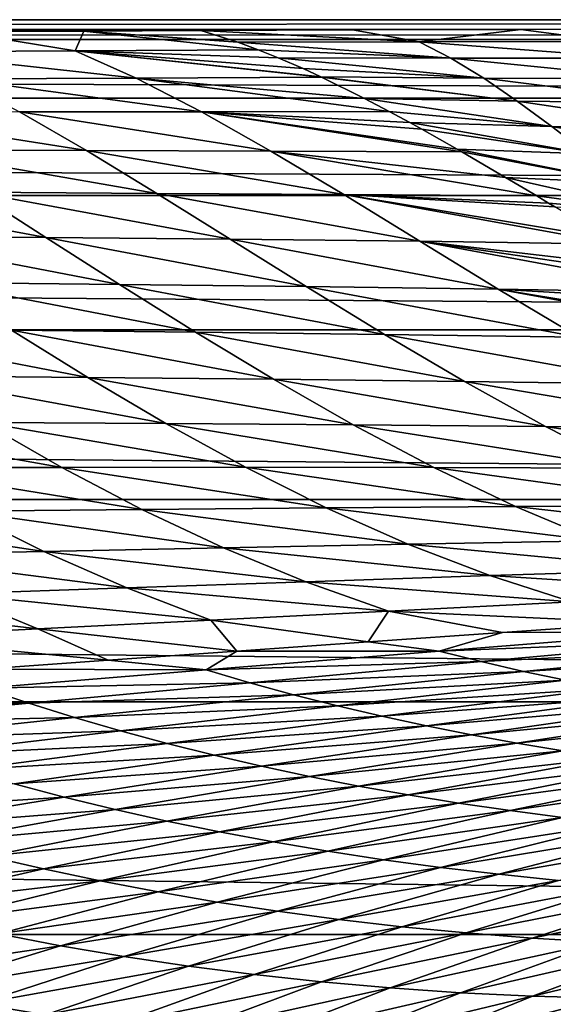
# Model space of a CAD drawing. Header units: metres. Extents: x -160 to 52, y -25 to 25.
# Tile 90 of 168: x -39.35 to -34.86, y 16.23 to 24.5. Entities that reach past the tile are written whole.
import ezdxf

# ---------------------------------------------------------------- set-up
doc = ezdxf.new("R2010")
doc.units = ezdxf.units.M
doc.layers.add('solid_509089_SW0001', color=7, linetype='CONTINUOUS')

msp = doc.modelspace()

# ---------------------------------------------------------------- linework, layer by layer
at = {"layer": 'solid_509089_SW0001'}
for points in [[(-159.199997, 24.5), (-2.2, 24.5), (-2.2, 24.334339, -2.844276)], [(-159.199997, 24.334339, -2.844276), (-159.199997, 24.5), (-2.2, 24.334339, -2.844276)], [(-159.199997, 24.334339, 2.844276), (-2.2, 24.5), (-159.199997, 24.5)], [(-33.600307, 24.421221, 1.963144), (-2.2, 24.5), (-159.199997, 24.334339, 2.844276)], [(-35.13702, 24.418377, 1.99821), (-33.600307, 24.421221, 1.963144), (-159.199997, 24.334339, 2.844276)], [(-36.553524, 24.413706, 2.054504), (-35.13702, 24.418377, 1.99821), (-159.199997, 24.334339, 2.844276)], [(-37.828999, 24.408001, 2.121211), (-36.553524, 24.413706, 2.054504), (-159.199997, 24.334339, 2.844276)], [(-38.81424, 24.403519, 2.172169), (-37.828999, 24.408001, 2.121211), (-159.199997, 24.334339, 2.844276)], [(-37.518127, 24.311106, 3.03921), (-37.828999, 24.408001, 2.121211), (-38.81424, 24.403519, 2.172169)], [(-35.992516, 24.313271, 3.014826), (-36.553524, 24.413706, 2.054504), (-37.828999, 24.408001, 2.121211)], [(-35.992516, 24.313271, 3.014826), (-37.828999, 24.408001, 2.121211), (-37.518127, 24.311106, 3.03921)], [(-35.992516, 24.313271, 3.014826), (-35.13702, 24.418377, 1.99821), (-36.553524, 24.413706, 2.054504)], [(-35.992516, 24.313271, 3.014826), (-34.370113, 24.317339, 2.975392), (-35.13702, 24.418377, 1.99821)], [(-34.370113, 24.317339, 2.975392), (-33.600307, 24.421221, 1.963144), (-35.13702, 24.418377, 1.99821)], [(-39.863876, 24.399248, 2.21962), (-38.81424, 24.403519, 2.172169), (-159.199997, 24.334339, 2.844276)], [(-159.199997, 24.334339, -2.844276), (-2.2, 24.334339, -2.844276), (-2.2, 23.8396, -5.650089)], [(-159.199997, 23.8396, -5.650089), (-159.199997, 24.334339, -2.844276), (-2.2, 23.8396, -5.650089)], [(-40.382248, 24.230528, 3.65355), (-38.886681, 24.23765, 3.593389), (-39.863876, 24.399248, 2.21962)], [(-38.886681, 24.23765, 3.593389), (-38.81424, 24.403519, 2.172169), (-39.863876, 24.399248, 2.21962)], [(-38.886681, 24.23765, 3.593389), (-37.346107, 24.2477, 3.511305), (-38.81424, 24.403519, 2.172169)], [(-37.346107, 24.2477, 3.511305), (-37.518127, 24.311106, 3.03921), (-38.81424, 24.403519, 2.172169)], [(-37.177868, 24.179993, 3.952632), (-37.346107, 24.2477, 3.511305), (-38.886681, 24.23765, 3.593389)], [(-35.724739, 24.175596, 3.959037), (-35.992516, 24.313271, 3.014826), (-37.518127, 24.311106, 3.03921)], [(-35.724739, 24.175596, 3.959037), (-37.518127, 24.311106, 3.03921), (-37.346107, 24.2477, 3.511305)], [(-35.724739, 24.175596, 3.959037), (-37.346107, 24.2477, 3.511305), (-37.177868, 24.179993, 3.952632)], [(-34.18071, 24.175802, 3.939), (-34.370113, 24.317339, 2.975392), (-35.992516, 24.313271, 3.014826)], [(-34.18071, 24.175802, 3.939), (-35.992516, 24.313271, 3.014826), (-35.724739, 24.175596, 3.959037)], [(-38.373653, 24.009836, 4.932528), (-38.886681, 24.23765, 3.593389), (-40.382248, 24.230528, 3.65355)], [(-38.373653, 24.009836, 4.932528), (-40.382248, 24.230528, 3.65355), (-39.885036, 24.004246, 4.997377)], [(-36.81398, 24.017302, 4.851509), (-38.886681, 24.23765, 3.593389), (-38.373653, 24.009836, 4.932528)], [(-36.820278, 24.020281, 4.836506), (-38.886681, 24.23765, 3.593389), (-36.81398, 24.017302, 4.851509)], [(-36.96854, 24.088867, 4.477972), (-38.886681, 24.23765, 3.593389), (-36.820278, 24.020281, 4.836506)], [(-36.96854, 24.088867, 4.477972), (-37.177868, 24.179993, 3.952632), (-38.886681, 24.23765, 3.593389)], [(-35.449677, 24.008015, 4.862512), (-37.177868, 24.179993, 3.952632), (-36.96854, 24.088867, 4.477972)], [(-35.724739, 24.175596, 3.959037), (-37.177868, 24.179993, 3.952632), (-35.449677, 24.008015, 4.862512)], [(-34.18071, 24.175802, 3.939), (-35.724739, 24.175596, 3.959037), (-33.991341, 24.002262, 4.858608)], [(-35.724739, 24.175596, 3.959037), (-35.449677, 24.008015, 4.862512), (-33.991341, 24.002262, 4.858608)], [(-35.449677, 24.008015, 4.862512), (-36.96854, 24.088867, 4.477972), (-36.820278, 24.020281, 4.836506)], [(-38.373653, 24.009836, 4.932528), (-39.885036, 24.004246, 4.997377), (-37.823879, 23.726183, 6.240444)], [(-39.885036, 24.004246, 4.997377), (-39.353943, 23.724575, 6.314887), (-37.823879, 23.726183, 6.240444)], [(-36.81398, 24.017302, 4.851509), (-38.373653, 24.009836, 4.932528), (-36.452366, 23.838072, 5.687589)], [(-38.373653, 24.009836, 4.932528), (-37.823879, 23.726183, 6.240444), (-36.244591, 23.728937, 6.149304)], [(-38.373653, 24.009836, 4.932528), (-36.244591, 23.728937, 6.149304), (-36.452366, 23.838072, 5.687589)], [(-35.166977, 23.815205, 5.737195), (-36.820278, 24.020281, 4.836506), (-36.81398, 24.017302, 4.851509)], [(-35.449677, 24.008015, 4.862512), (-36.820278, 24.020281, 4.836506), (-35.166977, 23.815205, 5.737195)], [(-35.166977, 23.815205, 5.737195), (-36.81398, 24.017302, 4.851509), (-36.452366, 23.838072, 5.687589)], [(-35.449677, 24.008015, 4.862512), (-35.166977, 23.815205, 5.737195), (-33.800499, 23.802393, 5.746295)], [(-33.991341, 24.002262, 4.858608), (-35.449677, 24.008015, 4.862512), (-33.800499, 23.802393, 5.746295)], [(-159.199997, 23.8396, -5.650089), (-2.2, 23.8396, -5.650089), (-2.2, 23.022469, -8.379494)], [(-159.199997, 23.022469, -8.379494), (-159.199997, 23.8396, -5.650089), (-2.2, 23.022469, -8.379494)], [(-34.87608, 23.601915, 6.595049), (-36.452366, 23.838072, 5.687589), (-36.244591, 23.728937, 6.149304)], [(-35.166977, 23.815205, 5.737195), (-36.452366, 23.838072, 5.687589), (-34.87608, 23.601915, 6.595049)], [(-35.166977, 23.815205, 5.737195), (-34.87608, 23.601915, 6.595049), (-33.606434, 23.581982, 6.614252)], [(-33.800499, 23.802393, 5.746295), (-35.166977, 23.815205, 5.737195), (-33.606434, 23.581982, 6.614252)], [(-39.353943, 23.724575, 6.314887), (-40.842239, 23.724237, 6.373466), (-38.791325, 23.400198, 7.636199)], [(-40.842239, 23.724237, 6.373466), (-40.299397, 23.404718, 7.705846), (-38.791325, 23.400198, 7.636199)], [(-37.823879, 23.726183, 6.240444), (-39.353943, 23.724575, 6.314887), (-37.240631, 23.396288, 7.5494)], [(-39.353943, 23.724575, 6.314887), (-38.791325, 23.400198, 7.636199), (-37.240631, 23.396288, 7.5494)], [(-36.071106, 23.635004, 6.527037), (-36.244591, 23.728937, 6.149304), (-37.823879, 23.726183, 6.240444)], [(-37.823879, 23.726183, 6.240444), (-37.240631, 23.396288, 7.5494), (-35.634666, 23.38966, 7.455755)], [(-37.823879, 23.726183, 6.240444), (-35.634666, 23.38966, 7.455755), (-35.671947, 23.411045, 7.377274)], [(-35.971077, 23.579826, 6.742224), (-37.823879, 23.726183, 6.240444), (-35.671947, 23.411045, 7.377274)], [(-35.971077, 23.579826, 6.742224), (-36.071106, 23.635004, 6.527037), (-37.823879, 23.726183, 6.240444)], [(-34.87608, 23.601915, 6.595049), (-36.244591, 23.728937, 6.149304), (-36.071106, 23.635004, 6.527037)], [(-34.576401, 23.372169, 7.44835), (-36.071106, 23.635004, 6.527037), (-35.971077, 23.579826, 6.742224)], [(-34.87608, 23.601915, 6.595049), (-36.071106, 23.635004, 6.527037), (-34.576401, 23.372169, 7.44835)], [(-34.576401, 23.372169, 7.44835), (-35.971077, 23.579826, 6.742224), (-35.671947, 23.411045, 7.377274)], [(-34.87608, 23.601915, 6.595049), (-34.576401, 23.372169, 7.44835), (-33.407295, 23.34581, 7.475381)], [(-33.606434, 23.581982, 6.614252), (-34.87608, 23.601915, 6.595049), (-33.407295, 23.34581, 7.475381)], [(-40.299397, 23.404718, 7.705846), (-39.728531, 23.050135, 9.073667), (-38.199718, 23.040401, 8.992343)], [(-38.791325, 23.400198, 7.636199), (-40.299397, 23.404718, 7.705846), (-38.199718, 23.040401, 8.992343)], [(-38.791325, 23.400198, 7.636199), (-38.199718, 23.040401, 8.992343), (-36.627346, 23.030399, 8.892797)], [(-37.240631, 23.396288, 7.5494), (-38.791325, 23.400198, 7.636199), (-36.627346, 23.030399, 8.892797)], [(-37.240631, 23.396288, 7.5494), (-36.627346, 23.030399, 8.892797), (-35.002491, 23.018675, 8.777882)], [(-37.240631, 23.396288, 7.5494), (-35.002491, 23.018675, 8.777882), (-35.266026, 23.174959, 8.227445)], [(-35.634666, 23.38966, 7.455755), (-37.240631, 23.396288, 7.5494), (-35.266026, 23.174959, 8.227445)], [(-34.267262, 23.12961, 8.309512), (-35.671947, 23.411045, 7.377274), (-35.634666, 23.38966, 7.455755)], [(-34.576401, 23.372169, 7.44835), (-35.671947, 23.411045, 7.377274), (-34.267262, 23.12961, 8.309512)], [(-34.267262, 23.12961, 8.309512), (-35.634666, 23.38966, 7.455755), (-35.266026, 23.174959, 8.227445)], [(-33.948013, 22.877354, 9.190945), (-35.266026, 23.174959, 8.227445), (-35.002491, 23.018675, 8.777882)], [(-34.267262, 23.12961, 8.309512), (-35.266026, 23.174959, 8.227445), (-33.948013, 22.877354, 9.190945)], [(-159.199997, 23.022469, -8.379494), (-2.2, 23.022469, -8.379494), (-2.2, 21.893999, -10.99558)], [(-159.199997, 21.893999, -10.99558), (-159.199997, 23.022469, -8.379494), (-2.2, 21.893999, -10.99558)], [(-41.219601, 23.059738, 9.138798), (-40.642857, 22.683746, 10.579966), (-39.13205, 22.670183, 10.505724)], [(-39.728531, 23.050135, 9.073667), (-41.219601, 23.059738, 9.138798), (-39.13205, 22.670183, 10.505724)], [(-39.728531, 23.050135, 9.073667), (-39.13205, 22.670183, 10.505724), (-37.58231, 22.655674, 10.41457)], [(-38.199718, 23.040401, 8.992343), (-39.728531, 23.050135, 9.073667), (-37.58231, 22.655674, 10.41457)], [(-38.199718, 23.040401, 8.992343), (-37.58231, 22.655674, 10.41457), (-35.988052, 22.639885, 10.30449)], [(-36.627346, 23.030399, 8.892797), (-38.199718, 23.040401, 8.992343), (-35.988052, 22.639885, 10.30449)], [(-36.627346, 23.030399, 8.892797), (-35.988052, 22.639885, 10.30449), (-34.330605, 22.614996, 10.199785)], [(-36.627346, 23.030399, 8.892797), (-34.330605, 22.614996, 10.199785), (-34.412754, 22.664513, 10.023434)], [(-34.851723, 22.928551, 9.093767), (-36.627346, 23.030399, 8.892797), (-34.412754, 22.664513, 10.023434)], [(-34.903545, 22.959576, 8.985059), (-35.002491, 23.018675, 8.777882), (-36.627346, 23.030399, 8.892797)], [(-34.851723, 22.928551, 9.093767), (-34.903545, 22.959576, 8.985059), (-36.627346, 23.030399, 8.892797)], [(-33.948013, 22.877354, 9.190945), (-35.002491, 23.018675, 8.777882), (-34.903545, 22.959576, 8.985059)], [(-33.948013, 22.877354, 9.190945), (-34.903545, 22.959576, 8.985059), (-34.851723, 22.928551, 9.093767)], [(-40.642857, 22.683746, 10.579966), (-40.042751, 22.291172, 12.110031), (-38.512791, 22.274893, 12.030451)], [(-39.13205, 22.670183, 10.505724), (-40.642857, 22.683746, 10.579966), (-38.512791, 22.274893, 12.030451)], [(-39.13205, 22.670183, 10.505724), (-38.512791, 22.274893, 12.030451), (-36.942726, 22.256817, 11.933733)], [(-37.58231, 22.655674, 10.41457), (-39.13205, 22.670183, 10.505724), (-36.942726, 22.256817, 11.933733)], [(-37.58231, 22.655674, 10.41457), (-36.942726, 22.256817, 11.933733), (-35.327225, 22.236401, 11.817902)], [(-35.988052, 22.639885, 10.30449), (-37.58231, 22.655674, 10.41457), (-35.327225, 22.236401, 11.817902)], [(-35.988052, 22.639885, 10.30449), (-35.327225, 22.236401, 11.817902), (-33.649437, 22.206537, 11.705018)], [(-35.988052, 22.639885, 10.30449), (-33.649437, 22.206537, 11.705018), (-33.847794, 22.324818, 11.257652)], [(-33.980293, 22.404205, 10.963268), (-35.988052, 22.639885, 10.30449), (-33.847794, 22.324818, 11.257652)], [(-33.980293, 22.404205, 10.963268), (-34.330605, 22.614996, 10.199785), (-35.988052, 22.639885, 10.30449)], [(-40.042751, 22.291172, 12.110031), (-39.421463, 21.891331, 13.753942), (-37.873707, 21.874294, 13.674775)], [(-38.512791, 22.274893, 12.030451), (-40.042751, 22.291172, 12.110031), (-37.873707, 21.874294, 13.674775)], [(-38.512791, 22.274893, 12.030451), (-37.873707, 21.874294, 13.674775), (-36.284775, 21.85465, 13.578847)], [(-36.942726, 22.256817, 11.933733), (-38.512791, 22.274893, 12.030451), (-36.284775, 21.85465, 13.578847)], [(-36.942726, 22.256817, 11.933733), (-36.284775, 21.85465, 13.578847), (-34.649597, 21.831625, 13.464252)], [(-35.327225, 22.236401, 11.817902), (-36.942726, 22.256817, 11.933733), (-34.649597, 21.831625, 13.464252)], [(-35.327225, 22.236401, 11.817902), (-34.649597, 21.831625, 13.464252), (-32.95623, 21.801062, 13.343642)], [(-35.327225, 22.236401, 11.817902), (-32.95623, 21.801062, 13.343642), (-33.065411, 21.863922, 13.076869)], [(-33.520981, 22.130383, 11.999384), (-35.327225, 22.236401, 11.817902), (-33.065411, 21.863922, 13.076869)], [(-33.520981, 22.130383, 11.999384), (-33.649437, 22.206537, 11.705018), (-35.327225, 22.236401, 11.817902)], [(-159.199997, 21.893999, -10.99558), (-2.2, 21.893999, -10.99558), (-2.2, 20.469452, -13.46297)], [(-159.199997, 20.469452, -13.46297), (-159.199997, 21.893999, -10.99558), (-2.2, 20.469452, -13.46297)], [(-40.93166, 21.90679, 13.817646), (-40.305576, 21.506615, 15.591662), (-38.780991, 21.493477, 15.534985)], [(-39.421463, 21.891331, 13.753942), (-40.93166, 21.90679, 13.817646), (-38.780991, 21.493477, 15.534985)], [(-39.421463, 21.891331, 13.753942), (-38.780991, 21.493477, 15.534985), (-37.217556, 21.478321, 15.463824)], [(-37.873707, 21.874294, 13.674775), (-39.421463, 21.891331, 13.753942), (-37.217556, 21.478321, 15.463824)], [(-37.873707, 21.874294, 13.674775), (-37.217556, 21.478321, 15.463824), (-35.612026, 21.459856, 15.377)], [(-36.284775, 21.85465, 13.578847), (-37.873707, 21.874294, 13.674775), (-35.612026, 21.459856, 15.377)], [(-36.284775, 21.85465, 13.578847), (-35.612026, 21.459856, 15.377), (-33.95961, 21.437063, 15.272706)], [(-34.649597, 21.831625, 13.464252), (-36.284775, 21.85465, 13.578847), (-33.95961, 21.437063, 15.272706)], [(-40.305576, 21.506615, 15.591662), (-39.660557, 21.114357, 17.51244), (-38.124176, 21.1066, 17.471174)], [(-38.780991, 21.493477, 15.534985), (-40.305576, 21.506615, 15.591662), (-38.124176, 21.1066, 17.471174)], [(-38.780991, 21.493477, 15.534985), (-38.124176, 21.1066, 17.471174), (-36.54784, 21.096527, 17.417246)], [(-37.217556, 21.478321, 15.463824), (-38.780991, 21.493477, 15.534985), (-36.54784, 21.096527, 17.417246)], [(-37.217556, 21.478321, 15.463824), (-36.54784, 21.096527, 17.417246), (-34.928696, 21.082579, 17.349627)], [(-35.612026, 21.459856, 15.377), (-37.217556, 21.478321, 15.463824), (-34.928696, 21.082579, 17.349627)], [(-35.612026, 21.459856, 15.377), (-34.928696, 21.082579, 17.349627), (-33.26223, 21.063498, 17.266647)], [(-33.95961, 21.437063, 15.272706), (-35.612026, 21.459856, 15.377), (-33.26223, 21.063498, 17.266647)], [(-41.159561, 21.121326, 17.541967), (-40.505417, 20.73641, 19.601021), (-38.999092, 20.738226, 19.593956)], [(-39.660557, 21.114357, 17.51244), (-41.159561, 21.121326, 17.541967), (-38.999092, 20.738226, 19.593956)], [(-39.660557, 21.114357, 17.51244), (-38.999092, 20.738226, 19.593956), (-37.454094, 20.739374, 19.577753)], [(-38.124176, 21.1066, 17.471174), (-39.660557, 21.114357, 17.51244), (-37.454094, 20.739374, 19.577753)], [(-38.124176, 21.1066, 17.471174), (-37.454094, 20.739374, 19.577753), (-35.868259, 20.73807, 19.551685)], [(-36.54784, 21.096527, 17.417246), (-38.124176, 21.1066, 17.471174), (-35.868259, 20.73807, 19.551685)], [(-36.54784, 21.096527, 17.417246), (-35.868259, 20.73807, 19.551685), (-34.239136, 20.732491, 19.514931)], [(-34.928696, 21.082579, 17.349627), (-36.54784, 21.096527, 17.417246), (-34.239136, 20.732491, 19.514931)], [(-34.928696, 21.082579, 17.349627), (-34.239136, 20.732491, 19.514931), (-32.562504, 20.72114, 19.465998)], [(-33.26223, 21.063498, 17.266647), (-34.928696, 21.082579, 17.349627), (-32.562504, 20.72114, 19.465998)], [(-38.999092, 20.738226, 19.593956), (-40.505417, 20.73641, 19.601021), (-38.324074, 20.385592, 21.845015)], [(-40.505417, 20.73641, 19.601021), (-39.834263, 20.371296, 21.820351), (-38.324074, 20.385592, 21.845015)], [(-37.454094, 20.739374, 19.577753), (-38.999092, 20.738226, 19.593956), (-36.774155, 20.39949, 21.864162)], [(-38.999092, 20.738226, 19.593956), (-38.324074, 20.385592, 21.845015), (-36.774155, 20.39949, 21.864162)], [(-37.454094, 20.739374, 19.577753), (-36.774155, 20.39949, 21.864162), (-35.182762, 20.410957, 21.877325)], [(-35.868259, 20.73807, 19.551685), (-37.454094, 20.739374, 19.577753), (-35.182762, 20.410957, 21.877325)], [(-35.868259, 20.73807, 19.551685), (-35.182762, 20.410957, 21.877325), (-33.547852, 20.41791, 21.883923)], [(-34.239136, 20.732491, 19.514931), (-35.868259, 20.73807, 19.551685), (-33.547852, 20.41791, 21.883923)], [(-159.199997, 20.469452, -13.46297), (-2.2, 20.469452, -13.46297), (-2.2, 18.768089, -15.748297)], [(-159.199997, 18.768089, -15.748297), (-159.199997, 20.469452, -13.46297), (-2.2, 18.768089, -15.748297)], [(-39.834263, 20.371296, 21.820351), (-41.304539, 20.357288, 21.790062), (-39.148602, 20.032564, 24.205261)], [(-41.304539, 20.357288, 21.790062), (-40.617462, 20.002642, 24.138132), (-39.148602, 20.032564, 24.205261)], [(-38.324074, 20.385592, 21.845015), (-39.834263, 20.371296, 21.820351), (-37.638458, 20.06329, 24.271156)], [(-39.834263, 20.371296, 21.820351), (-39.148602, 20.032564, 24.205261), (-37.638458, 20.06329, 24.271156)], [(-36.774155, 20.39949, 21.864162), (-38.324074, 20.385592, 21.845015), (-36.087772, 20.094021, 24.336262)], [(-38.324074, 20.385592, 21.845015), (-37.638458, 20.06329, 24.271156), (-36.087772, 20.094021, 24.336262)], [(-35.182762, 20.410957, 21.877325), (-36.774155, 20.39949, 21.864162), (-34.495243, 20.122484, 24.400415)], [(-36.774155, 20.39949, 21.864162), (-36.087772, 20.094021, 24.336262), (-34.495243, 20.122484, 24.400415)], [(-33.547852, 20.41791, 21.883923), (-35.182762, 20.410957, 21.877325), (-32.859234, 20.146353, 24.463343)], [(-35.182762, 20.410957, 21.877325), (-34.495243, 20.122484, 24.400415), (-32.859234, 20.146353, 24.463343)], [(-34.495243, 20.122484, 24.400415), (-36.087772, 20.094021, 24.336262), (-33.809963, 19.878323, 27.118109)], [(-39.148602, 20.032564, 24.205261), (-40.617462, 20.002642, 24.138132), (-38.451614, 19.725651, 26.753971)], [(-37.638458, 20.06329, 24.271156), (-39.148602, 20.032564, 24.205261), (-36.945782, 19.776859, 26.870157)], [(-39.148602, 20.032564, 24.205261), (-38.451614, 19.725651, 26.753971), (-36.945782, 19.776859, 26.870157)], [(-36.087772, 20.094021, 24.336262), (-37.638458, 20.06329, 24.271156), (-35.398857, 19.828583, 26.991467)], [(-37.638458, 20.06329, 24.271156), (-36.945782, 19.776859, 26.870157), (-35.398857, 19.828583, 26.991467)], [(-36.087772, 20.094021, 24.336262), (-35.398857, 19.828583, 26.991467), (-33.809963, 19.878323, 27.118109)], [(-40.617462, 20.002642, 24.138132), (-39.915039, 19.675879, 26.642069), (-38.451614, 19.725651, 26.753971)], [(-33.809963, 19.878323, 27.118109), (-35.398857, 19.828583, 26.991467), (-33.130493, 19.683105, 30.023005)], [(-36.945782, 19.776859, 26.870157), (-38.451614, 19.725651, 26.753971), (-36.249111, 19.531046, 29.635979)], [(-35.398857, 19.828583, 26.991467), (-36.945782, 19.776859, 26.870157), (-34.710724, 19.607883, 29.823015)], [(-36.945782, 19.776859, 26.870157), (-36.249111, 19.531046, 29.635979), (-34.710724, 19.607883, 29.823015)], [(-35.398857, 19.828583, 26.991467), (-34.710724, 19.607883, 29.823015), (-33.130493, 19.683105, 30.023005)], [(-38.451614, 19.725651, 26.753971), (-39.915039, 19.675879, 26.642069), (-37.746082, 19.455309, 29.461243)], [(-38.451614, 19.725651, 26.753971), (-37.746082, 19.455309, 29.461243), (-36.249111, 19.531046, 29.635979)], [(-39.915039, 19.675879, 26.642069), (-41.333019, 19.627192, 26.533108), (-39.199772, 19.381712, 29.297495)], [(-41.333019, 19.627192, 26.533108), (-40.606483, 19.309967, 29.142908), (-39.199772, 19.381712, 29.297495)], [(-39.915039, 19.675879, 26.642069), (-39.199772, 19.381712, 29.297495), (-37.746082, 19.455309, 29.461243)], [(-34.710724, 19.607883, 29.823015), (-36.249111, 19.531046, 29.635979), (-34.122585, 19.43087, 32.754948)], [(-36.249111, 19.531046, 29.635979), (-37.746082, 19.455309, 29.461243), (-36.420403, 19.271486, 32.370388)], [(-36.249111, 19.531046, 29.635979), (-36.420403, 19.271486, 32.370388), (-35.291042, 19.350294, 32.555374)], [(-36.249111, 19.531046, 29.635979), (-35.291042, 19.350294, 32.555374), (-34.122585, 19.43087, 32.754948)], [(-37.746082, 19.455309, 29.461243), (-39.199772, 19.381712, 29.297495), (-37.52718, 19.194168, 32.196407)], [(-37.746082, 19.455309, 29.461243), (-37.52718, 19.194168, 32.196407), (-36.420403, 19.271486, 32.370388)], [(-39.199772, 19.381712, 29.297495), (-40.606483, 19.309967, 29.142908), (-38.608536, 19.118427, 32.032635)], [(-39.199772, 19.381712, 29.297495), (-38.608536, 19.118427, 32.032635), (-37.52718, 19.194168, 32.196407)], [(-33.785088, 19.35634, 34.302586), (-34.122585, 19.43087, 32.754948), (-35.291042, 19.350294, 32.555374)], [(-40.606483, 19.309967, 29.142908), (-39.666035, 19.043915, 31.877537), (-38.608536, 19.118427, 32.032635)], [(-35.823792, 19.193842, 33.910797), (-35.291042, 19.350294, 32.555374), (-36.420403, 19.271486, 32.370388)], [(-33.785088, 19.35634, 34.302586), (-35.291042, 19.350294, 32.555374), (-35.823792, 19.193842, 33.910797)], [(-33.785088, 19.35634, 34.302586), (-35.823792, 19.193842, 33.910797), (-33.443855, 19.287962, 35.848736)], [(-35.823792, 19.193842, 33.910797), (-35.469574, 19.105982, 35.418015), (-33.443855, 19.287962, 35.848736)], [(-33.443855, 19.287962, 35.848736), (-35.469574, 19.105982, 35.418015), (-33.104519, 19.225115, 37.39275)], [(-37.78471, 19.035921, 33.56329), (-37.52718, 19.194168, 32.196407), (-38.608536, 19.118427, 32.032635)], [(-35.823792, 19.193842, 33.910797), (-37.52718, 19.194168, 32.196407), (-37.78471, 19.035921, 33.56329)], [(-35.823792, 19.193842, 33.910797), (-37.78471, 19.035921, 33.56329), (-35.469574, 19.105982, 35.418015)], [(-35.823792, 19.193842, 33.910797), (-36.420403, 19.271486, 32.370388), (-37.52718, 19.194168, 32.196407)], [(-35.469574, 19.105982, 35.418015), (-35.115868, 19.024591, 36.931236), (-33.104519, 19.225115, 37.39275)], [(-33.104519, 19.225115, 37.39275), (-35.115868, 19.024591, 36.931236), (-32.766422, 19.167494, 38.936562)], [(-37.78471, 19.035921, 33.56329), (-38.608536, 19.118427, 32.032635), (-39.666035, 19.043915, 31.877537)], [(-35.115868, 19.024591, 36.931236), (-34.762024, 18.949366, 38.452209), (-32.766422, 19.167494, 38.936562)], [(-37.78471, 19.035921, 33.56329), (-39.666035, 19.043915, 31.877537), (-39.658119, 18.883512, 33.253918)], [(-37.78471, 19.035921, 33.56329), (-39.658119, 18.883512, 33.253918), (-37.417103, 18.928522, 35.038723)], [(-37.78471, 19.035921, 33.56329), (-37.417103, 18.928522, 35.038723), (-35.469574, 19.105982, 35.418015)], [(-35.469574, 19.105982, 35.418015), (-37.417103, 18.928522, 35.038723), (-35.115868, 19.024591, 36.931236)], [(-37.417103, 18.928522, 35.038723), (-37.04855, 18.828146, 36.527584), (-35.115868, 19.024591, 36.931236)], [(-35.115868, 19.024591, 36.931236), (-37.04855, 18.828146, 36.527584), (-34.762024, 18.949366, 38.452209)], [(-37.04855, 18.828146, 36.527584), (-36.678455, 18.734533, 38.031441), (-34.762024, 18.949366, 38.452209)], [(-34.762024, 18.949366, 38.452209), (-36.678455, 18.734533, 38.031441), (-34.407391, 18.879972, 39.982738)], [(-39.658119, 18.883512, 33.253918), (-41.43594, 18.735886, 32.976776), (-39.276009, 18.756754, 34.703995)], [(-39.658119, 18.883512, 33.253918), (-39.276009, 18.756754, 34.703995), (-37.417103, 18.928522, 35.038723)], [(-37.417103, 18.928522, 35.038723), (-39.276009, 18.756754, 34.703995), (-37.04855, 18.828146, 36.527584)], [(-36.678455, 18.734533, 38.031441), (-36.306221, 18.647392, 39.551926), (-34.407391, 18.879972, 39.982738)], [(-34.407391, 18.879972, 39.982738), (-36.306221, 18.647392, 39.551926), (-34.051327, 18.816072, 41.524612)], [(-39.276009, 18.756754, 34.703995), (-38.891449, 18.637238, 36.174236), (-37.04855, 18.828146, 36.527584)], [(-37.04855, 18.828146, 36.527584), (-38.891449, 18.637238, 36.174236), (-36.678455, 18.734533, 38.031441)], [(-36.306221, 18.647392, 39.551926), (-35.931252, 18.566435, 41.090656), (-34.051327, 18.816072, 41.524612)], [(-34.051327, 18.816072, 41.524612), (-35.931252, 18.566435, 41.090656), (-33.6931, 18.757309, 43.080021)], [(-159.199997, 18.768089, -15.748297), (-2.2, 18.768089, -15.748297), (-2.2, 16.81292, -17.820654)], [(-159.199997, 16.81292, -17.820654), (-159.199997, 18.768089, -15.748297), (-2.2, 16.81292, -17.820654)], [(-41.43594, 18.735886, 32.976776), (-41.037498, 18.590149, 34.407219), (-39.276009, 18.756754, 34.703995)], [(-39.276009, 18.756754, 34.703995), (-41.037498, 18.590149, 34.407219), (-38.891449, 18.637238, 36.174236)], [(-38.891449, 18.637238, 36.174236), (-38.503937, 18.524782, 37.666042), (-36.678455, 18.734533, 38.031441)], [(-36.678455, 18.734533, 38.031441), (-38.503937, 18.524782, 37.666042), (-36.306221, 18.647392, 39.551926)], [(-35.931252, 18.566435, 41.090656), (-35.552864, 18.491354, 42.649673), (-33.6931, 18.757309, 43.080021)], [(-33.6931, 18.757309, 43.080021), (-35.552864, 18.491354, 42.649673), (-33.331917, 18.70331, 44.651543)], [(-35.552864, 18.491354, 42.649673), (-35.170292, 18.421829, 44.231445), (-33.331917, 18.70331, 44.651543)], [(-33.331917, 18.70331, 44.651543), (-35.170292, 18.421829, 44.231445), (-32.966965, 18.653709, 46.241768)], [(-41.037498, 18.590149, 34.407219), (-40.635098, 18.451599, 35.863918), (-38.891449, 18.637238, 36.174236)], [(-38.891449, 18.637238, 36.174236), (-40.635098, 18.451599, 35.863918), (-38.503937, 18.524782, 37.666042)], [(-38.503937, 18.524782, 37.666042), (-38.112957, 18.419178, 39.18087), (-36.306221, 18.647392, 39.551926)], [(-36.306221, 18.647392, 39.551926), (-38.112957, 18.419178, 39.18087), (-35.931252, 18.566435, 41.090656)], [(-35.170292, 18.421829, 44.231445), (-34.782761, 18.357552, 45.83844), (-32.966965, 18.653709, 46.241768)], [(-38.112957, 18.419178, 39.18087), (-37.717999, 18.320217, 40.720158), (-35.931252, 18.566435, 41.090656)], [(-35.931252, 18.566435, 41.090656), (-37.717999, 18.320217, 40.720158), (-35.552864, 18.491354, 42.649673)], [(-40.635098, 18.451599, 35.863918), (-40.228344, 18.320158, 37.348091), (-38.503937, 18.524782, 37.666042)], [(-38.503937, 18.524782, 37.666042), (-40.228344, 18.320158, 37.348091), (-38.112957, 18.419178, 39.18087)], [(-37.717999, 18.320217, 40.720158), (-37.318459, 18.227682, 42.285786), (-35.552864, 18.491354, 42.649673)], [(-35.552864, 18.491354, 42.649673), (-37.318459, 18.227682, 42.285786), (-35.170292, 18.421829, 44.231445)], [(-40.228344, 18.320158, 37.348091), (-39.816837, 18.195726, 38.861027), (-38.112957, 18.419178, 39.18087)], [(-38.112957, 18.419178, 39.18087), (-39.816837, 18.195726, 38.861027), (-37.717999, 18.320217, 40.720158)], [(-37.318459, 18.227682, 42.285786), (-36.913635, 18.141356, 43.880054), (-35.170292, 18.421829, 44.231445)], [(-35.170292, 18.421829, 44.231445), (-36.913635, 18.141356, 43.880054), (-34.782761, 18.357552, 45.83844)], [(-39.816837, 18.195726, 38.861027), (-39.400177, 18.078213, 40.403996), (-37.717999, 18.320217, 40.720158)], [(-37.717999, 18.320217, 40.720158), (-39.400177, 18.078213, 40.403996), (-37.318459, 18.227682, 42.285786)], [(-36.913635, 18.141356, 43.880054), (-36.502831, 18.061014, 45.505287), (-34.782761, 18.357552, 45.83844)], [(-34.782761, 18.357552, 45.83844), (-36.502831, 18.061014, 45.505287), (-34.389507, 18.298225, 47.473118)], [(-36.502831, 18.061014, 45.505287), (-36.08535, 17.986458, 47.163784), (-34.389507, 18.298225, 47.473118)], [(-34.389507, 18.298225, 47.473118), (-36.08535, 17.986458, 47.163784), (-33.989773, 18.243574, 49.137909)], [(-39.400177, 18.078213, 40.403996), (-38.977867, 17.967524, 41.978683), (-37.318459, 18.227682, 42.285786)], [(-37.318459, 18.227682, 42.285786), (-38.977867, 17.967524, 41.978683), (-36.913635, 18.141356, 43.880054)], [(-36.08535, 17.986458, 47.163784), (-35.660507, 17.917496, 48.857834), (-33.989773, 18.243574, 49.137909)], [(-33.989773, 18.243574, 49.137909), (-35.660507, 17.917496, 48.857834), (-33.582756, 18.193352, 50.835464)], [(-38.977867, 17.967524, 41.978683), (-38.54932, 17.863573, 43.587208), (-36.913635, 18.141356, 43.880054)], [(-36.913635, 18.141356, 43.880054), (-38.54932, 17.863573, 43.587208), (-36.502831, 18.061014, 45.505287)], [(-35.660507, 17.917496, 48.857834), (-35.227566, 17.853966, 50.589947), (-33.582756, 18.193352, 50.835464)], [(-33.582756, 18.193352, 50.835464), (-35.227566, 17.853966, 50.589947), (-33.167526, 18.147457, 52.569248)], [(-35.227566, 17.853966, 50.589947), (-34.785648, 17.795837, 52.363457), (-33.167526, 18.147457, 52.569248)], [(-39.400177, 18.078213, 40.403996), (-40.983494, 17.838102, 40.138111), (-38.977867, 17.967524, 41.978683)], [(-38.54932, 17.863573, 43.587208), (-38.113941, 17.76627, 45.231693), (-36.502831, 18.061014, 45.505287)], [(-36.502831, 18.061014, 45.505287), (-38.113941, 17.76627, 45.231693), (-36.08535, 17.986458, 47.163784)], [(-40.983494, 17.838102, 40.138111), (-40.536747, 17.708782, 41.723907), (-38.977867, 17.967524, 41.978683)], [(-38.977867, 17.967524, 41.978683), (-40.536747, 17.708782, 41.723907), (-38.54932, 17.863573, 43.587208)], [(-38.113941, 17.76627, 45.231693), (-37.671143, 17.675533, 46.914253), (-36.08535, 17.986458, 47.163784)], [(-36.08535, 17.986458, 47.163784), (-37.671143, 17.675533, 46.914253), (-35.660507, 17.917496, 48.857834)], [(-37.671143, 17.675533, 46.914253), (-37.220333, 17.591291, 48.637005), (-35.660507, 17.917496, 48.857834)], [(-35.660507, 17.917496, 48.857834), (-37.220333, 17.591291, 48.637005), (-35.227566, 17.853966, 50.589947)], [(-40.536747, 17.708782, 41.723907), (-40.082943, 17.586632, 43.348068), (-38.54932, 17.863573, 43.587208)], [(-38.54932, 17.863573, 43.587208), (-40.082943, 17.586632, 43.348068), (-38.113941, 17.76627, 45.231693)], [(-37.220333, 17.591291, 48.637005), (-36.760883, 17.5135, 50.40226), (-35.227566, 17.853966, 50.589947)], [(-35.227566, 17.853966, 50.589947), (-36.760883, 17.5135, 50.40226), (-34.785648, 17.795837, 52.363457)], [(-36.760883, 17.5135, 50.40226), (-36.292015, 17.442221, 52.21315), (-34.785648, 17.795837, 52.363457)], [(-34.785648, 17.795837, 52.363457), (-36.292015, 17.442221, 52.21315), (-34.333839, 17.743116, 54.1819)], [(-40.082943, 17.586632, 43.348068), (-39.621628, 17.47172, 45.012505), (-38.113941, 17.76627, 45.231693)], [(-38.113941, 17.76627, 45.231693), (-39.621628, 17.47172, 45.012505), (-37.671143, 17.675533, 46.914253)], [(-36.292015, 17.442221, 52.21315), (-35.812897, 17.37755, 54.073002), (-34.333839, 17.743116, 54.1819)], [(-34.333839, 17.743116, 54.1819), (-35.812897, 17.37755, 54.073002), (-33.87122, 17.695808, 56.048813)], [(-39.621628, 17.47172, 45.012505), (-39.152348, 17.364117, 46.719112), (-37.671143, 17.675533, 46.914253)], [(-37.671143, 17.675533, 46.914253), (-39.152348, 17.364117, 46.719112), (-37.220333, 17.591291, 48.637005)], [(-35.812897, 17.37755, 54.073002), (-35.322708, 17.319584, 55.985138), (-33.87122, 17.695808, 56.048813)], [(-33.87122, 17.695808, 56.048813), (-35.322708, 17.319584, 55.985138), (-33.396851, 17.653946, 57.967728)], [(-35.322708, 17.319584, 55.985138), (-34.820614, 17.268431, 57.952877), (-33.396851, 17.653946, 57.967728)], [(-39.152348, 17.364117, 46.719112), (-38.674641, 17.263897, 48.469799), (-37.220333, 17.591291, 48.637005)], [(-37.220333, 17.591291, 48.637005), (-38.674641, 17.263897, 48.469799), (-36.760883, 17.5135, 50.40226)], [(-39.621628, 17.47172, 45.012505), (-41.04496, 17.169798, 44.849022), (-39.152348, 17.364117, 46.719112)], [(-38.674641, 17.263897, 48.469799), (-38.188019, 17.17115, 50.266663), (-36.760883, 17.5135, 50.40226)], [(-36.760883, 17.5135, 50.40226), (-38.188019, 17.17115, 50.266663), (-36.292015, 17.442221, 52.21315)], [(-38.188019, 17.17115, 50.266663), (-37.691818, 17.08606, 52.112556), (-36.292015, 17.442221, 52.21315)], [(-36.292015, 17.442221, 52.21315), (-37.691818, 17.08606, 52.112556), (-35.812897, 17.37755, 54.073002)], [(-37.691818, 17.08606, 52.112556), (-37.185349, 17.008825, 54.010513), (-35.812897, 17.37755, 54.073002)], [(-35.812897, 17.37755, 54.073002), (-37.185349, 17.008825, 54.010513), (-35.322708, 17.319584, 55.985138)], [(-41.04496, 17.169798, 44.849022), (-40.549328, 17.04455, 46.579556), (-39.152348, 17.364117, 46.719112)], [(-39.152348, 17.364117, 46.719112), (-40.549328, 17.04455, 46.579556), (-38.674641, 17.263897, 48.469799)], [(-37.185349, 17.008825, 54.010513), (-36.667919, 16.939648, 55.963566), (-35.322708, 17.319584, 55.985138)], [(-35.322708, 17.319584, 55.985138), (-36.667919, 16.939648, 55.963566), (-34.820614, 17.268431, 57.952877)], [(-40.549328, 17.04455, 46.579556), (-40.045074, 16.927546, 48.35738), (-38.674641, 17.263897, 48.469799)], [(-38.674641, 17.263897, 48.469799), (-40.045074, 16.927546, 48.35738), (-38.188019, 17.17115, 50.266663)], [(-36.667919, 16.939648, 55.963566), (-36.138832, 16.878727, 57.974754), (-34.820614, 17.268431, 57.952877)], [(-34.820614, 17.268431, 57.952877), (-36.138832, 16.878727, 57.974754), (-34.305767, 17.224203, 59.97958)], [(-36.138832, 16.878727, 57.974754), (-35.597389, 16.826273, 60.047146), (-34.305767, 17.224203, 59.97958)], [(-34.305767, 17.224203, 59.97958), (-35.597389, 16.826273, 60.047146), (-33.777195, 17.187157, 62.069397)], [(-40.045074, 16.927546, 48.35738), (-39.531857, 16.819036, 50.184345), (-38.188019, 17.17115, 50.266663)], [(-38.188019, 17.17115, 50.266663), (-39.531857, 16.819036, 50.184345), (-37.691818, 17.08606, 52.112556)], [(-35.597389, 16.826273, 60.047146), (-35.042744, 16.782602, 62.184551), (-33.777195, 17.187157, 62.069397)], [(-33.777195, 17.187157, 62.069397), (-35.042744, 16.782602, 62.184551), (-33.233795, 17.157673, 64.227242)], [(-35.042744, 16.782602, 62.184551), (-34.473911, 16.748152, 64.391479), (-33.233795, 17.157673, 64.227242)], [(-39.531857, 16.819036, 50.184345), (-39.009182, 16.719334, 52.062973), (-37.691818, 17.08606, 52.112556)], [(-37.691818, 17.08606, 52.112556), (-39.009182, 16.719334, 52.062973), (-37.185349, 17.008825, 54.010513)], [(-39.009182, 16.719334, 52.062973), (-38.476517, 16.628757, 53.995937), (-37.185349, 17.008825, 54.010513)], [(-37.185349, 17.008825, 54.010513), (-38.476517, 16.628757, 53.995937), (-36.667919, 16.939648, 55.963566)], [(-38.476517, 16.628757, 53.995937), (-37.933331, 16.54763, 55.985928), (-36.667919, 16.939648, 55.963566)], [(-36.667919, 16.939648, 55.963566), (-37.933331, 16.54763, 55.985928), (-36.138832, 16.878727, 57.974754)], [(-37.933331, 16.54763, 55.985928), (-37.379101, 16.476255, 58.035629), (-36.138832, 16.878727, 57.974754)], [(-36.138832, 16.878727, 57.974754), (-37.379101, 16.476255, 58.035629), (-35.597389, 16.826273, 60.047146)], [(-159.199997, 16.81292, -17.820654), (-2.2, 16.81292, -17.820654), (-2.2, 14.630385, -19.652018)], [(-159.199997, 14.630385, -19.652018), (-159.199997, 16.81292, -17.820654), (-2.2, 14.630385, -19.652018)], [(-39.531857, 16.819036, 50.184345), (-40.80582, 16.452139, 50.153549), (-39.009182, 16.719334, 52.062973)], [(-37.379101, 16.476255, 58.035629), (-36.813305, 16.414946, 60.147758), (-35.597389, 16.826273, 60.047146)], [(-35.597389, 16.826273, 60.047146), (-36.813305, 16.414946, 60.147758), (-35.042744, 16.782602, 62.184551)], [(-40.80582, 16.452139, 50.153549), (-40.258274, 16.336937, 52.062664), (-39.009182, 16.719334, 52.062973)], [(-39.009182, 16.719334, 52.062973), (-40.258274, 16.336937, 52.062664), (-38.476517, 16.628757, 53.995937)], [(-36.813305, 16.414946, 60.147758), (-36.235264, 16.364096, 62.325687), (-35.042744, 16.782602, 62.184551)], [(-35.042744, 16.782602, 62.184551), (-36.235264, 16.364096, 62.325687), (-34.473911, 16.748152, 64.391479)], [(-36.235264, 16.364096, 62.325687), (-35.644142, 16.324179, 64.573418), (-34.473911, 16.748152, 64.391479)], [(-34.473911, 16.748152, 64.391479), (-35.644142, 16.324179, 64.573418), (-33.889908, 16.723352, 66.672485)], [(-35.644142, 16.324179, 64.573418), (-35.039112, 16.295675, 66.894974), (-33.889908, 16.723352, 66.672485)], [(-33.889908, 16.723352, 66.672485), (-35.039112, 16.295675, 66.894974), (-33.289738, 16.708643, 69.032112)], [(-35.039112, 16.295675, 66.894974), (-34.419346, 16.279078, 69.294388), (-33.289738, 16.708643, 69.032112)], [(-40.258274, 16.336937, 52.062664), (-39.701283, 16.232134, 54.027668), (-38.476517, 16.628757, 53.995937)], [(-38.476517, 16.628757, 53.995937), (-39.701283, 16.232134, 54.027668), (-37.933331, 16.54763, 55.985928)], [(-39.701283, 16.232134, 54.027668), (-39.134502, 16.138172, 56.050846), (-37.933331, 16.54763, 55.985928)], [(-37.933331, 16.54763, 55.985928), (-39.134502, 16.138172, 56.050846), (-37.379101, 16.476255, 58.035629)], [(-39.134502, 16.138172, 56.050846), (-38.557613, 16.055477, 58.13448), (-37.379101, 16.476255, 58.035629)], [(-37.379101, 16.476255, 58.035629), (-38.557613, 16.055477, 58.13448), (-36.813305, 16.414946, 60.147758)], [(-38.557613, 16.055477, 58.13448), (-37.970291, 15.984472, 60.280891), (-36.813305, 16.414946, 60.147758)], [(-36.813305, 16.414946, 60.147758), (-37.970291, 15.984472, 60.280891), (-36.235264, 16.364096, 62.325687)], [(-37.970291, 15.984472, 60.280891), (-37.372047, 15.925631, 62.492939), (-36.235264, 16.364096, 62.325687)], [(-36.235264, 16.364096, 62.325687), (-37.372047, 15.925631, 62.492939), (-35.644142, 16.324179, 64.573418)], [(-37.372047, 15.925631, 62.492939), (-36.762238, 15.879467, 64.77401), (-35.644142, 16.324179, 64.573418)], [(-35.644142, 16.324179, 64.573418), (-36.762238, 15.879467, 64.77401), (-35.039112, 16.295675, 66.894974)], [(-39.701283, 16.232134, 54.027668), (-40.860069, 15.819906, 54.099323), (-39.134502, 16.138172, 56.050846)], [(-36.762238, 15.879467, 64.77401), (-36.140209, 15.846503, 67.127525), (-35.039112, 16.295675, 66.894974)], [(-35.039112, 16.295675, 66.894974), (-36.140209, 15.846503, 67.127525), (-34.419346, 16.279078, 69.294388)], [(-36.140209, 15.846503, 67.127525), (-35.505337, 15.827281, 69.556877), (-34.419346, 16.279078, 69.294388)], [(-34.419346, 16.279078, 69.294388), (-35.505337, 15.827281, 69.556877), (-33.914261, 16.227507, 71.754112)], [(-35.505337, 15.827281, 69.556877), (-34.497116, 15.984345, 71.911232), (-33.914261, 16.227507, 71.754112)]]:
    msp.add_3dface(points, dxfattribs=at)

doc.saveas('drawing.dxf')
